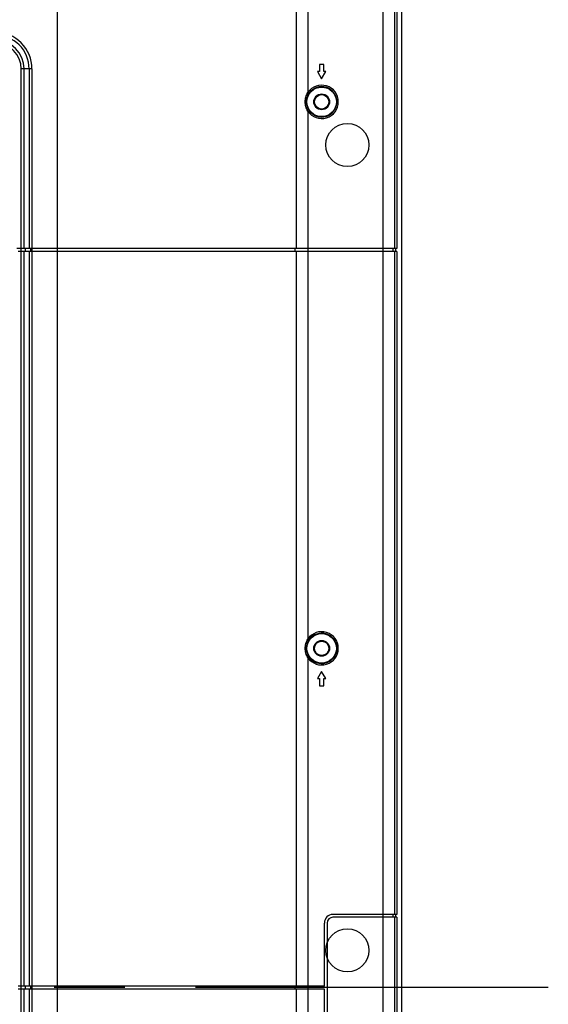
# Model space of a CAD drawing. Header units: millimetres. Extents: x -6054 to 364, y -1866 to 3094.
# Tile 197 of 256: x -3184 to -3000, y 457 to 799. Entities that reach past the tile are written whole.
import ezdxf

# ---------------------------------------------------------------- set-up
doc = ezdxf.new("R2010")
doc.units = ezdxf.units.MM
doc.header["$LTSCALE"] = 65.395
doc.linetypes.add('CENTER', pattern=[0.6, 0.375, -0.075, 0.075, -0.075])
doc.layers.get('0').update_dxf_attribs({"linetype": 'CONTINUOUS'})
doc.layers.add('Center', color=1, linetype='CENTER')

msp = doc.modelspace()

# ---------------------------------------------------------------- linework, layer by layer
at = {"linetype": 'Continuous'}
for p, q in [((-3057.7, 145.42), (-3057.7, 938.92)), ((-3053.73, 719.65), (-3053.73, 938.92)), ((-3052.93, 938.92), (-3052.93, 719.65)), ((-3051.37, 940.08), (-3051.37, -14.55)), ((-3087.87, 719.65), (-3087.87, 898.37)), ((-3083.9, 898.37), (-3083.9, 773.88)), ((-3170.93, 719.65), (-3170.93, 826.92)), ((-3179.75, 782.08), (-3183.49, 782.08)), ((-3183.49, 170.65), (-3183.49, 782.08)), ((-3182.49, 719.65), (-3182.49, 782.08)), ((-3180.75, 782.08), (-3180.75, 719.65)), ((-3179.75, 782.08), (-3179.75, 170.65)), ((-3079.85, 781.15), (-3080.6, 781.15)), ((-3080.6, 781.15), (-3079.1, 778.65)), ((-3078.35, 783.65), (-3079.85, 783.65)), ((-3079.85, 783.65), (-3079.85, 781.15)), ((-3079.1, 778.65), (-3077.6, 781.15)), ((-3078.35, 781.15), (-3078.35, 783.65)), ((-3077.6, 781.15), (-3078.35, 781.15)), ((-3083.9, 773.88), (-3083.49, 773.6)), ((-3083.9, 767.42), (-3083.49, 767.7)), ((-3083.9, 767.42), (-3083.9, 583.88)), ((-3052.93, 719.65), (-3185.07, 719.65)), ((-3182, 718.65), (-3182, 719.65)), ((-3180.25, 719.65), (-3180.25, 718.65)), ((-3088.27, 718.65), (-3088.27, 719.65)), ((-3054.23, 718.65), (-3054.23, 719.65)), ((-3053.44, 719.65), (-3053.44, 718.65)), ((-3052.93, 718.65), (-3184.56, 718.65)), ((-3182.49, 463.15), (-3182.49, 718.65)), ((-3180.75, 718.65), (-3180.75, 463.15)), ((-3170.93, 463.15), (-3170.93, 718.65)), ((-3087.87, 463.15), (-3087.87, 718.65)), ((-3053.73, 488.15), (-3053.73, 718.65)), ((-3052.93, 718.65), (-3052.93, 488.15)), ((-3083.9, 583.88), (-3083.49, 583.6)), ((-3083.9, 577.42), (-3083.49, 577.7)), ((-3083.9, 577.42), (-3083.9, 393.88)), ((-3079.1, 572.65), (-3080.6, 570.15)), ((-3077.6, 570.15), (-3079.1, 572.65)), ((-3080.6, 570.15), (-3079.85, 570.15)), ((-3079.85, 570.15), (-3079.85, 567.65)), ((-3078.35, 570.15), (-3077.6, 570.15)), ((-3078.35, 567.65), (-3078.35, 570.15)), ((-3079.85, 567.65), (-3078.35, 567.65)), ((-3052.93, 488.15), (-3075.17, 488.15)), ((-3052.93, 487.15), (-3075.17, 487.15)), ((-3054.23, 487.15), (-3054.23, 488.15)), ((-3053.73, 444.15), (-3053.73, 487.15)), ((-3053.44, 488.15), (-3053.44, 487.15)), ((-3052.93, 487.15), (-3052.93, 444.15)), ((-3078.17, 463.15), (-3078.17, 485.15)), ((-3077.17, 485.15), (-3077.17, 446.15)), ((-3078.17, 463.15), (-3184.56, 463.15)), ((-3078.17, 462.15), (-3184.56, 462.15)), ((-3182.49, 170.65), (-3182.49, 462.15)), ((-3182, 462.15), (-3182, 463.15)), ((-3180.75, 462.15), (-3180.75, 170.65)), ((-3180.25, 463.15), (-3180.25, 462.15)), ((-3170.93, 395.71), (-3170.93, 462.15)), ((-3088.27, 462.15), (-3088.27, 463.15)), ((-3087.87, 150.87), (-3087.87, 462.15)), ((-3078.17, 446.15), (-3078.17, 462.15))]:
    msp.add_line(p, q, dxfattribs=at)
for centre, radius in [((-3079.1, 770.65), 5.15), ((-3079.1, 770.65), 2.76), ((-3079.1, 770.65), 2.5), ((-3070.17, 755.65), 7.5), ((-3079.1, 580.65), 5.15), ((-3079.1, 580.65), 2.76), ((-3079.1, 580.65), 2.5), ((-3070.17, 475.65), 7.5)]:
    msp.add_circle(centre, radius, dxfattribs=at)
for centre, radius, start, end in [((-3192.57, 782.08), 12.82, 0, 90), ((-3192.57, 782.08), 11.83, 0, 90), ((-3192.57, 782.08), 10.08, 0, 90), ((-3192.57, 782.08), 9.08, 0, 90), ((-3079.1, 770.65), 5.79, 213.9387, 146.0613), ((-3079.1, 770.65), 5.29, 213.9387, 146.0613), ((-3079.1, 580.65), 5.79, 213.9387, 146.0613), ((-3079.1, 580.65), 5.29, 213.9387, 146.0613), ((-3075.17, 485.15), 3, 90, 180), ((-3075.17, 485.15), 2, 90, 180)]:
    msp.add_arc(centre, radius, start, end, dxfattribs=at)
for points, knots in [([(-3084.8, 770.65), (-3084.8, 771.21), (-3084.65, 772.35), (-3084.2, 773.4), (-3083.9, 773.88)], [0, 0, 0, 0, 0.500076, 1, 1, 1, 1]), ([(-3083.9, 767.42), (-3084.2, 767.9), (-3084.65, 768.95), (-3084.8, 770.08), (-3084.8, 770.65)], [0, 0, 0, 0, 0.499922, 1, 1, 1, 1]), ([(-3084.39, 770.65), (-3084.39, 771.17), (-3084.24, 772.21), (-3083.78, 773.17), (-3083.49, 773.6)], [0, 0, 0, 0, 0.500014, 1, 1, 1, 1]), ([(-3083.49, 767.7), (-3083.78, 768.13), (-3084.24, 769.08), (-3084.39, 770.13), (-3084.39, 770.65)], [0, 0, 0, 0, 0.499984, 1, 1, 1, 1]), ([(-3084.8, 580.65), (-3084.8, 581.21), (-3084.65, 582.35), (-3084.2, 583.4), (-3083.9, 583.88)], [0, 0, 0, 0, 0.500076, 1, 1, 1, 1]), ([(-3084.39, 580.65), (-3084.39, 581.17), (-3084.24, 582.21), (-3083.78, 583.17), (-3083.49, 583.6)], [0, 0, 0, 0, 0.500014, 1, 1, 1, 1]), ([(-3083.9, 577.42), (-3084.2, 577.9), (-3084.65, 578.95), (-3084.8, 580.08), (-3084.8, 580.65)], [0, 0, 0, 0, 0.499922, 1, 1, 1, 1]), ([(-3083.49, 577.7), (-3083.78, 578.13), (-3084.24, 579.08), (-3084.39, 580.13), (-3084.39, 580.65)], [0, 0, 0, 0, 0.499984, 1, 1, 1, 1])]:
    msp.add_open_spline(points, degree=3, knots=knots, dxfattribs=at)
for points in [[(-3170.94, 718.65), (-3170.94, 718.81), (-3170.93, 719.15), (-3170.94, 719.48), (-3170.94, 719.65)], [(-3170.94, 462.15), (-3170.94, 462.31), (-3170.93, 462.65), (-3170.94, 462.98), (-3170.94, 463.15)]]:
    msp.add_open_spline(points, degree=3, dxfattribs=at)
at = {"layer": 'Center', "color": 1, "linetype": 'CENTER', "ltscale": 5}
msp.add_line((-3000.35, 462.76), (-4797.77, 462.76), dxfattribs=at)

doc.saveas('drawing.dxf')
